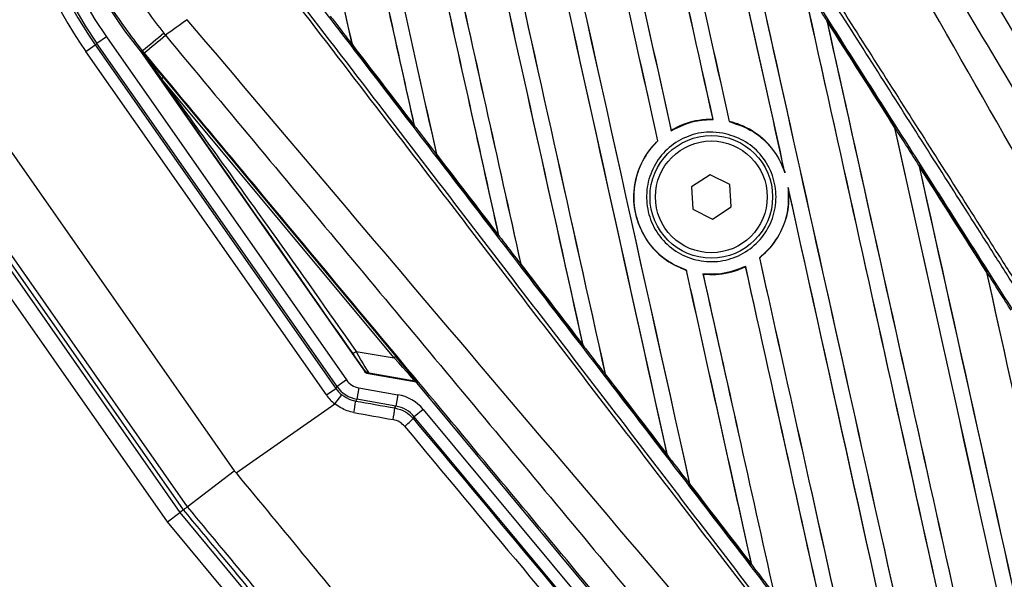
# Model space of a CAD drawing. Header units: millimetres. Extents: x 0 to 420, y 0 to 309.
# Tile 11 of 32: x 66.72 to 71.01, y 300.65 to 303.09. Entities that reach past the tile are written whole.
import ezdxf

# ---------------------------------------------------------------- set-up
doc = ezdxf.new("R2010")
doc.units = ezdxf.units.MM

msp = doc.modelspace()

# ---------------------------------------------------------------- linework, layer by layer
at = {"color": 7, "linetype": 'Continuous', "lineweight": 25}
for p, q in [((70.23468, 303.08925), (70.53204, 302.62193)), ((70.23472, 303.0891), (70.23468, 303.08925)), ((70.23472, 303.0891), (70.23553, 303.08677)), ((67.0936, 303.01629), (67.0523, 302.98737)), ((67.0936, 303.01629), (68.14045, 301.52123)), ((67.00387, 302.95346), (67.04516, 302.98237)), ((67.04516, 302.98237), (67.0523, 302.98737)), ((67.04516, 302.98237), (68.09409, 301.48436)), ((68.09915, 301.49231), (67.0523, 302.98737)), ((68.1645, 302.98381), (68.16462, 302.9846)), ((68.16451, 302.98378), (68.1645, 302.98381)), ((68.1645, 302.98381), (68.43759, 302.62808)), ((68.43761, 302.62801), (68.16451, 302.98378)), ((68.05279, 301.45544), (67.00387, 302.95346)), ((67.25143, 302.95525), (67.2454, 302.95022)), ((67.2456, 302.94997), (67.2454, 302.95022)), ((67.2456, 302.94997), (67.24558, 302.94996)), ((67.25007, 302.94916), (67.24558, 302.94996)), ((67.24558, 302.94996), (68.22306, 301.55397)), ((67.2456, 302.94997), (67.25037, 302.94934)), ((67.25007, 302.94916), (67.25037, 302.94934)), ((67.25845, 302.94684), (67.25143, 302.95525)), ((67.3418, 302.83978), (67.33394, 302.83323)), ((68.34783, 301.61717), (67.33394, 302.83323)), ((67.3418, 302.83978), (68.3557, 301.62372)), ((66.57911, 302.65604), (67.65132, 301.12475)), ((68.43688, 302.62995), (68.43759, 302.62808)), ((68.43759, 302.62808), (68.43761, 302.62801)), ((69.73904, 302.65726), (69.73947, 302.65666)), ((69.80925, 302.64769), (69.80943, 302.64826)), ((69.5564, 302.60779), (69.55653, 302.60856)), ((70.53198, 302.62084), (70.53207, 302.62176)), ((70.53204, 302.62193), (70.53207, 302.62176)), ((69.49808, 302.56389), (69.49848, 302.56345)), ((66.36744, 302.50783), (67.44584, 300.96771)), ((68.53253, 302.50444), (68.53265, 302.50523)), ((68.53253, 302.50439), (68.53253, 302.50444)), ((68.80533, 302.14915), (68.53253, 302.50439)), ((66.33419, 302.48455), (67.41387, 300.94261)), ((67.42983, 300.9548), (66.35063, 302.49606)), ((70.63662, 302.45754), (70.93326, 301.99118)), ((70.6367, 302.45727), (70.63662, 302.45754)), ((70.6367, 302.45727), (70.63749, 302.45497)), ((67.3604, 300.90177), (66.27913, 302.44599)), ((69.72578, 302.416), (69.64472, 302.36265)), ((69.81251, 302.37248), (69.72578, 302.416)), ((70.05064, 302.43159), (70.05266, 302.42381)), ((69.81818, 302.27561), (69.81251, 302.37248)), ((69.64472, 302.36265), (69.6504, 302.26578)), ((70.06691, 302.35943), (70.06836, 302.35152)), ((69.6504, 302.26578), (69.73713, 302.22226)), ((69.73713, 302.22226), (69.81818, 302.27561)), ((68.80459, 302.15111), (68.80529, 302.14926)), ((68.80529, 302.14926), (68.80533, 302.14915)), ((68.90057, 302.02522), (68.90069, 302.026)), ((68.90058, 302.02513), (68.90057, 302.02522)), ((69.17291, 301.67063), (68.90058, 302.02513)), ((69.94145, 302.05354), (69.94105, 302.05398)), ((69.62347, 301.99895), (69.6233, 301.99839)), ((69.69549, 301.98252), (69.69505, 301.98316)), ((69.88128, 302.01617), (69.88114, 302.01544)), ((70.93323, 301.98995), (70.93331, 301.99085)), ((70.93326, 301.99118), (70.93331, 301.99085)), ((68.1826, 301.64576), (68.34783, 301.61717)), ((69.17217, 301.67264), (69.17286, 301.67081)), ((69.17286, 301.67081), (69.17291, 301.67063)), ((68.3557, 301.62372), (68.34783, 301.61717)), ((68.14045, 301.52123), (68.09915, 301.49231)), ((68.22775, 301.55098), (68.4365, 301.51417)), ((68.43777, 301.51636), (68.2395, 301.55066)), ((68.4365, 301.51417), (68.43777, 301.51636)), ((69.26864, 301.54616), (69.26876, 301.54693)), ((69.26866, 301.546), (69.26864, 301.54616)), ((69.26864, 301.54616), (69.54029, 301.19272)), ((68.05279, 301.45544), (68.09409, 301.48436)), ((68.09409, 301.48436), (68.09915, 301.49231)), ((68.19469, 301.48667), (68.18593, 301.43703)), ((68.19469, 301.48667), (68.36503, 301.45664)), ((68.44976, 301.50941), (68.44849, 301.50723)), ((71.0112, 298.43352), (68.44849, 301.50723)), ((68.08919, 301.41676), (68.12056, 301.45622)), ((68.18593, 301.43703), (68.18087, 301.42908)), ((68.35628, 301.40699), (68.18593, 301.43703)), ((68.36503, 301.45664), (68.35628, 301.40699)), ((67.65895, 301.1155), (68.08919, 301.41676)), ((68.35165, 301.39901), (68.35628, 301.40699)), ((68.47505, 301.3928), (68.43629, 301.36056)), ((68.47505, 301.3928), (71.06881, 298.27415)), ((68.43629, 301.36056), (68.43168, 301.35261)), ((70.17215, 299.27342), (68.43629, 301.36056)), ((69.53961, 301.19452), (69.54029, 301.19272)), ((69.54029, 301.19272), (69.54037, 301.19242)), ((67.44582, 300.96769), (67.65132, 301.12475)), ((67.65132, 301.12475), (67.65895, 301.1155)), ((69.63673, 301.06726), (69.63685, 301.06801)), ((69.63678, 301.06698), (69.63673, 301.06726)), ((69.63673, 301.06726), (69.90758, 300.71499)), ((69.90771, 300.7145), (69.63678, 301.06698)), ((67.42983, 300.9548), (67.41387, 300.94261)), ((67.42983, 300.9548), (67.42983, 300.9548)), ((67.3604, 300.90177), (67.41387, 300.94261)), ((67.41387, 300.94261), (68.70726, 299.38748)), ((68.65237, 299.34835), (67.3604, 300.90177)), ((69.90691, 300.71675), (69.90758, 300.71499)), ((69.90758, 300.71499), (69.90771, 300.7145))]:
    msp.add_line(p, q, dxfattribs=at)
at = {"color": 7, "linetype": 'Continuous', "lineweight": 25, "flags": 128}
msp.add_lwpolyline([(67.25007, 302.94916), (67.29704, 302.88424), (67.33394, 302.83323)], dxfattribs=at)
at = {"color": 7, "linetype": 'Continuous', "lineweight": 25}
for radius in [0.26734, 0.2437]:
    msp.add_circle((69.73145, 302.31913), radius, dxfattribs=at)
for centre, radius, start, end in [((68.53607, 304.02632), 5.04215, 35, 215), ((68.53607, 304.02632), 4.97739, 35, 215), ((68.53607, 304.02632), 4.80942, 35, 215), ((68.53607, 304.02632), 2.75521, 35, 215), ((68.53607, 304.02632), 2.68799, 35, 215), ((68.53607, 304.02632), 2.66792, 35, 215), ((68.53607, 304.02632), 2.64741, 35, 215), ((68.53607, 304.02632), 2.38901, 35, 215), ((68.53607, 304.02632), 1.87047, 35, 215), ((68.53607, 304.02632), 1.82006, 35, 215), ((68.53607, 304.02632), 1.81135, 35, 215), ((68.53607, 304.02632), 1.76093, 35, 215), ((68.53607, 304.02632), 1.68042, 30.18028, 219.81972), ((78.67682, 287.25881), 19.41166, 125.349329, 125.694477), ((178.49577, 169.67419), 173.60629, 129.8107087, 129.8503939), ((25.48844, 353.19071), 65.33896, 309.7382817, 309.8437242), ((68.13919, 301.70289), 0.07176, 293.48217, 307.22881), ((68.43427, 301.49649), 0.02017, 39.82136, 79.99836), ((66.59638, 301.6693), 1.6026, 349.56189, 351.37934), ((67.7205, 301.47074), 0.63521, 348.8702, 353.51655), ((68.17956, 301.59563), 0.35018, 307.7651, 316.05279)]:
    msp.add_arc(centre, radius, start, end, dxfattribs=at)
for centre, major_axis, ratio, start_param, end_param in [((68.90179, 304.11097), (-13.50076, 60.90577), 0.0080625, 4.6867314, 4.7157288), ((68.90179, 304.11097), (-13.50864, 60.94129), 0.0080625, 4.6867355, 4.7157288), ((69.85253, 304.77668), (-13.50864, 60.94129), 0.0080625, 1.5759992, 1.6039513), ((69.85253, 304.77668), (-13.50076, 60.90577), 0.0080625, 1.576043, 1.6039624), ((69.62602, 304.61808), (-13.50864, 60.94129), 0.0080625, 1.5741362, 1.6020023), ((69.62602, 304.61808), (-13.50076, 60.90577), 0.0080625, 1.5741362, 1.602009), ((68.67528, 303.95236), (-13.50076, 60.90577), 0.0080625, 4.6878027, 4.7157288), ((68.67528, 303.95236), (-13.50864, 60.94129), 0.0080625, 4.6878089, 4.7157288), ((69.39951, 304.45947), (-13.50864, 60.94129), 0.0080625, 1.5741362, 1.6247061), ((69.39951, 304.45947), (-13.50076, 60.90577), 0.0080625, 1.5741362, 1.6247216), ((69.1283, 304.26957), (-13.50076, 60.90577), 0.0080625, 4.6804198, 4.7042351), ((69.1283, 304.26957), (-13.50864, 60.94129), 0.0080625, 4.6803096, 4.7042548), ((70.07904, 304.93529), (-13.50864, 60.94129), 0.0080625, 1.5889473, 1.6561698), ((70.07904, 304.93529), (-13.50076, 60.90577), 0.0080625, 1.5889989, 1.6561903), ((68.44877, 303.79376), (-13.50076, 60.90577), 0.0080625, 4.6679124, 4.70873), ((68.44877, 303.79376), (-13.50864, 60.94129), 0.0080625, 4.6679028, 4.7087439), ((67.76924, 303.31795), (-13.50076, 60.90577), 0.0080625, 4.6993054, 4.7157288), ((67.76924, 303.31795), (-13.50864, 60.94129), 0.0080625, 4.6992803, 4.7157288), ((69.173, 304.30087), (-13.50864, 60.94129), 0.0080625, 1.5811211, 1.6142297), ((69.173, 304.30087), (-13.50076, 60.90577), 0.0080625, 1.5811349, 1.6142408), ((68.49347, 303.82506), (-13.50864, 60.94129), 0.0080625, 1.5741362, 1.5828143), ((68.49347, 303.82506), (-13.50076, 60.90577), 0.0080625, 1.5741362, 1.5828089), ((68.22226, 303.63516), (-13.50076, 60.90577), 0.0080625, 4.678374, 4.70873), ((68.22226, 303.63516), (-13.50864, 60.94129), 0.0080625, 4.6783598, 4.7087439), ((68.94649, 304.14227), (-13.50864, 60.94129), 0.0080625, 1.5811211, 1.6037566), ((68.94649, 304.14227), (-13.50076, 60.90577), 0.0080625, 1.5811349, 1.6037626), ((67.99575, 303.47655), (-13.50076, 60.90577), 0.0080625, 4.688838, 4.70873), ((67.99575, 303.47655), (-13.50864, 60.94129), 0.0080625, 4.6888185, 4.7087439), ((68.71998, 303.98366), (-13.50864, 60.94129), 0.0080625, 1.5811211, 1.5932852), ((68.71998, 303.98366), (-13.50076, 60.90577), 0.0080625, 1.5811349, 1.5932856), ((69.35481, 304.42818), (-13.50076, 60.90577), 0.0080625, 4.6260664, 4.6912803), ((69.35481, 304.42818), (-13.50864, 60.94129), 0.0080625, 4.6260612, 4.6913082), ((70.30555, 305.09389), (-13.50864, 60.94129), 0.0080625, 1.6019097, 1.6666749), ((70.30555, 305.09389), (-13.50076, 60.90577), 0.0080625, 1.6019696, 1.6666926), ((68.54834, 303.86348), (-30.9962, 48.65571), 0.0174384, 4.6757396, 4.6853172), ((68.68489, 303.95909), (-35.12009, 45.76813), 0.0174384, 1.5787074, 1.5864581), ((69.58132, 304.58678), (-13.50076, 60.90577), 0.0080625, 4.6335606, 4.6783179), ((69.58132, 304.58678), (-13.50864, 60.94129), 0.0080625, 4.6335933, 4.6783545), ((68.68489, 303.95909), (-35.12009, 45.76813), 0.0174384, 1.5891842, 1.5969256), ((70.53206, 305.25249), (-13.50864, 60.94129), 0.0080625, 1.6148882, 1.6550317), ((70.53206, 305.25249), (-13.50076, 60.90577), 0.0080625, 1.6149572, 1.6550624), ((68.54834, 303.86348), (-30.9962, 48.65571), 0.0174384, 4.6627672, 4.6723296), ((69.1283, 304.26957), (-13.50864, 60.94129), 0.0080625, 4.6365269, 4.6792527), ((69.1283, 304.26957), (-13.50076, 60.90577), 0.0080625, 4.6365302, 4.6791045), ((68.68489, 303.95909), (-35.12009, 45.76813), 0.0174384, 1.5996611, 1.6073895), ((69.85253, 304.77668), (-13.50864, 60.94129), 0.0080625, 1.6137014, 1.6456745), ((69.85253, 304.77668), (-13.50076, 60.90577), 0.0080625, 1.6137346, 1.6456952), ((68.67528, 303.95236), (-13.50076, 60.90577), 0.0080625, 4.657452, 4.6785144), ((68.67528, 303.95236), (-13.50864, 60.94129), 0.0080625, 4.657446, 4.6785423), ((69.62602, 304.61808), (-13.50864, 60.94129), 0.0080625, 1.6122595, 1.6351872), ((69.62602, 304.61808), (-13.50076, 60.90577), 0.0080625, 1.6122952, 1.635206), ((68.90179, 304.11097), (-13.50076, 60.90577), 0.0080625, 4.6469916, 4.676189), ((68.90179, 304.11097), (-13.50864, 60.94129), 0.0080625, 4.6469879, 4.676221), ((69.80783, 304.74538), (-13.50076, 60.90577), 0.0080625, 4.6351392, 4.6653454), ((69.80783, 304.74538), (-13.50864, 60.94129), 0.0080625, 4.6351756, 4.6653921), ((68.16334, 301.70029), (-0.07657, 0.14961), 0.0487304, 1.918813, 3.0956999), ((68.13581, 301.68101), (-0.08199, 0.11653), 0.0065928, 3.1443057, 4.3211926), ((68.28047, 301.68002), (-0.15743, 0.16362), 0.0239119, 3.1183319, 4.2952188), ((68.29596, 301.69294), (-0.15379, 0.18353), 0.0060141, 3.1437754, 4.3206622), ((68.20929, 301.56944), (-0.04516, -0.07089), 0.9998216, 5.8905493, 6.6758213), ((68.433, 301.49431), (0.01011, 0.01745), 0.9999568, 5.9325602, 6.6338104), ((68.68489, 303.95909), (-35.12009, 45.76813), 0.0174384, 1.6101394, 1.6178511), ((68.20424, 301.56152), (0.07227, 0.11344), 0.9996878, 2.7489567, 3.0372637), ((68.20929, 301.56944), (0.07225, 0.11341), 0.9999554, 2.7489567, 3.5342286), ((68.20424, 301.56152), (-0.09935, -0.15595), 0.9998216, 5.8905493, 6.1788563), ((68.20696, 301.54274), (9.29387, -1.6373), 0.0123407, 4.7117561, 4.7301318), ((68.3329, 301.27454), (0.0928, 0.15994), 0.9998272, 5.9319936, 6.634377), ((68.3329, 301.27454), (0.0675, 0.11633), 0.9996977, 5.9319936, 6.634377), ((68.1982, 301.49309), (9.32278, -1.67861), 0.0123404, 4.711849, 4.7302248), ((68.3649, 301.61491), (-4.28146, 5.14763), 0.0173951, 1.6073012, 1.846934), ((68.32614, 301.58267), (-4.31038, 5.18894), 0.0172664, 1.6073226, 1.8469555), ((68.68489, 303.95909), (-35.12009, 45.76813), 0.0174384, 1.6206202, 1.6283115)]:
    msp.add_ellipse(centre, major_axis=major_axis, ratio=ratio, start_param=start_param, end_param=end_param, dxfattribs=at)
for points, knots in [([(67.25143, 302.95525), (67.19985, 303.0231), (67.09668, 303.15879), (66.97904, 303.39693), (66.89656, 303.65821), (66.8577, 303.93875), (66.86727, 304.22169), (66.92332, 304.49919), (67.02593, 304.76318), (67.17106, 305.00591), (67.35373, 305.2231), (67.50237, 305.33862), (67.57669, 305.39638)], [0, 0, 0, 0, 0.0923125, 0.1846249, 0.286552, 0.388479, 0.4904049, 0.5923308, 0.6942564, 0.796182, 0.898091, 1, 1, 1, 1]), ([(67.64568, 305.29793), (67.57669, 305.24432), (67.43872, 305.1371), (67.26921, 304.93548), (67.13449, 304.71022), (67.03926, 304.46521), (66.98723, 304.20766), (66.97833, 303.94505), (67.01442, 303.68466), (67.09097, 303.44217), (67.20014, 303.22115), (67.2959, 303.09523), (67.34377, 303.03227)], [0, 0, 0, 0, 0.1019155, 0.2038336, 0.305753, 0.4076712, 0.509602, 0.6115312, 0.7134615, 0.8153929, 0.9076964, 1, 1, 1, 1]), ([(69.98742, 304.85769), (70.1879, 304.51301), (70.58885, 303.82364), (71.19033, 302.79006), (71.97403, 301.44381), (72.55605, 300.44482), (72.93806, 299.78914)], [0, 0, 0, 0, 0.20362021, 0.40724063, 0.61094774, 1, 1, 1, 1]), ([(72.83955, 299.71936), (72.456, 300.37499), (71.87142, 301.37427), (71.09459, 302.72838), (70.46577, 303.74676), (70.12887, 304.48178), (69.88351, 304.79718), (69.88351, 304.79718)], [0, 0, 0, 0, 0.38876695, 0.59252789, 0.79628932, 0.99999932, 1, 1, 1, 1]), ([(72.67481, 299.60462), (72.66483, 299.6252), (72.60321, 299.7522), (72.30346, 300.28884), (71.68907, 301.39246), (70.78918, 302.9753), (70.1213, 304.14547), (69.78716, 304.73091)], [0, 0, 0, 0, 0.0117013, 0.0722088, 0.3141935, 0.6568871, 1, 1, 1, 1]), ([(72.5763, 299.53972), (72.46461, 299.71504), (72.2174, 300.10304), (71.83404, 300.70473), (71.42632, 301.34465), (71.12021, 301.8251), (70.81408, 302.30558), (70.50796, 302.78605), (70.01213, 303.56427), (69.65227, 304.12907), (69.42859, 304.48015)], [0, 0, 0, 0, 0.1067875, 0.2363437, 0.3660007, 0.4956801, 0.5280685, 0.6576247, 0.7871808, 1, 1, 1, 1]), ([(69.44063, 304.48782), (69.66434, 304.13671), (70.02424, 303.57185), (70.52013, 302.79356), (70.82629, 302.31304), (71.13245, 301.83252), (71.4386, 301.35202), (71.84636, 300.71204), (72.22977, 300.11029), (72.477, 299.72225), (72.58871, 299.54692)], [0, 0, 0, 0, 0.2128192, 0.3423754, 0.4719316, 0.50432, 0.6339994, 0.7636564, 0.8932125, 1, 1, 1, 1]), ([(69.37694, 304.44725), (69.41695, 304.38444), (69.617, 304.07042), (69.97697, 303.50511), (70.45659, 302.75148), (70.93572, 301.99813), (71.33451, 301.37074), (71.73285, 300.74378), (72.10175, 300.16289), (72.39045, 299.70798), (72.52033, 299.50332)], [0, 0, 0, 0, 0.0380636, 0.1903223, 0.342581, 0.4948397, 0.6470984, 0.723226, 0.8754847, 1, 1, 1, 1]), ([(71.37854, 298.79387), (71.24566, 298.96643), (70.93193, 299.37384), (70.52728, 299.89963), (70.07437, 300.48838), (69.62121, 301.0777), (69.07717, 301.7856), (68.53302, 302.49405), (68.12493, 303.02566), (67.89826, 303.32105), (67.85293, 303.38012)], [0, 0, 0, 0, 0.1133009, 0.26751, 0.3446127, 0.4988218, 0.6530308, 0.8072398, 0.9614489, 1, 1, 1, 1]), ([(71.35923, 298.68604), (71.23269, 298.85097), (70.95261, 299.21602), (70.51828, 299.78211), (70.05636, 300.38416), (69.70955, 300.83619), (69.36272, 301.28824), (69.01589, 301.74028), (68.45414, 302.47246), (68.04644, 303.00384), (67.79302, 303.33415)], [0, 0, 0, 0, 0.1067875, 0.2363437, 0.3660006, 0.49568, 0.5280684, 0.6576246, 0.7871807, 1, 1, 1, 1]), ([(67.80434, 303.34284), (68.05775, 303.01257), (68.46541, 302.48124), (69.02711, 301.74915), (69.37391, 301.29716), (69.72071, 300.84516), (70.06749, 300.39318), (70.52937, 299.79119), (70.96366, 299.22516), (71.24371, 298.86015), (71.37024, 298.69523)], [0, 0, 0, 0, 0.2128192, 0.3423754, 0.4719315, 0.5043199, 0.6339993, 0.7636563, 0.8932125, 1, 1, 1, 1]), ([(70.23468, 303.08925), (70.22927, 303.09774), (70.20226, 303.14019), (70.16763, 303.19459), (70.1384, 303.24051), (70.13079, 303.25247)], [0, 0, 0, 0, 0.15604771, 0.78023889, 1, 1, 1, 1]), ([(68.06976, 303.10722), (68.07589, 303.09923), (68.10747, 303.05809), (68.13905, 303.01694), (68.16451, 302.98378)], [0, 0, 0, 0, 0.1939728, 1, 1, 1, 1]), ([(71.27557, 298.62486), (71.25965, 298.64128), (71.16138, 298.74262), (70.75963, 299.20783), (69.9327, 300.16264), (68.75309, 301.54962), (67.88192, 302.57744), (67.44607, 303.09166)], [0, 0, 0, 0, 0.01170126, 0.07220884, 0.31419353, 0.65688711, 1, 1, 1, 1]), ([(70.53207, 302.62176), (70.50514, 302.66409), (70.40604, 302.81986), (70.30691, 302.97565), (70.23472, 303.0891)], [0, 0, 0, 0, 0.2718129, 1, 1, 1, 1]), ([(67.34377, 303.03227), (67.34633, 303.02959), (67.34888, 303.02691), (67.35084, 303.02379), (67.35084, 303.02379)], [0, 0, 0, 0, 0.9996347, 1, 1, 1, 1]), ([(67.35084, 303.02379), (67.35084, 303.02379), (67.6066, 302.7167), (68.11871, 302.10285), (68.88591, 301.18197), (69.88466, 299.98306), (70.6254, 299.09317), (71.11141, 298.5093)], [0, 0, 0, 0, 0.0000007, 0.2037107, 0.4074721, 0.6112331, 1, 1, 1, 1]), ([(68.16778, 301.63708), (67.99641, 301.88207), (67.69036, 302.31958), (67.38461, 302.75678), (67.25007, 302.94916)], [0, 0, 0, 0, 0.5599728, 1, 1, 1, 1]), ([(67.25037, 302.94934), (67.25096, 302.94864), (67.25246, 302.94684), (67.25537, 302.94336), (67.25976, 302.93812), (67.2663, 302.93029), (67.27604, 302.91862), (67.29057, 302.90121), (67.313, 302.87433), (67.33082, 302.85295), (67.3418, 302.83978)], [0, 0, 0, 0, 0.0199034, 0.0510155, 0.0969562, 0.1650388, 0.266176, 0.4166536, 0.6407761, 1, 1, 1, 1]), ([(71.01214, 298.44059), (70.52666, 299.02382), (69.78709, 299.91229), (68.79007, 301.10917), (68.02454, 302.02788), (67.51377, 302.64056), (67.25845, 302.94684)], [0, 0, 0, 0, 0.3890527, 0.5926729, 0.7963808, 1, 1, 1, 1]), ([(67.33394, 302.83323), (67.49368, 302.61245), (67.77893, 302.21823), (68.05926, 301.82067), (68.1826, 301.64576)], [0, 0, 0, 0, 0.5600252, 1, 1, 1, 1]), ([(68.43761, 302.62801), (68.44374, 302.62003), (68.47538, 302.57882), (68.50702, 302.53761), (68.53253, 302.50439)], [0, 0, 0, 0, 0.1936854, 1, 1, 1, 1]), ([(69.5564, 302.60779), (69.59062, 302.6247), (69.64868, 302.65339), (69.71304, 302.65571), (69.73947, 302.65666)], [0, 0, 0, 0, 0.5894269, 1, 1, 1, 1]), ([(69.73904, 302.65726), (69.71821, 302.65656), (69.65947, 302.65461), (69.5977, 302.63263), (69.56078, 302.61104), (69.55653, 302.60856)], [0, 0, 0, 0, 0.3272237, 0.9225469, 1, 1, 1, 1]), ([(69.80925, 302.64769), (69.84522, 302.63538), (69.91731, 302.61071), (70.00223, 302.53104), (70.03991, 302.46232), (70.05223, 302.42511), (70.05266, 302.42381)], [0, 0, 0, 0, 0.3283471, 0.658119, 0.9880092, 1, 1, 1, 1]), ([(70.05064, 302.43159), (70.0433, 302.44942), (70.0215, 302.50237), (69.95943, 302.57714), (69.87922, 302.6283), (69.82607, 302.6435), (69.80943, 302.64826)], [0, 0, 0, 0, 0.1712904, 0.5087548, 0.8462025, 1, 1, 1, 1]), ([(69.7818, 302.5971), (69.81249, 302.58835), (69.87387, 302.57086), (69.94834, 302.50786), (69.99875, 302.42583), (70.01889, 302.33116), (70.00662, 302.2353), (69.96328, 302.14889), (69.89381, 302.08174), (69.80607, 302.04137), (69.70993, 302.03229), (69.61619, 302.05554), (69.53539, 302.10851), (69.47666, 302.18528), (69.44666, 302.27718), (69.4488, 302.37383), (69.4828, 302.46428), (69.54485, 302.53848), (69.62778, 302.58749), (69.71096, 302.60542), (69.76212, 302.59941), (69.7818, 302.5971)], [0, 0, 0, 0, 0.0537008, 0.107401, 0.161118, 0.214849, 0.268575, 0.3222758, 0.3759418, 0.429583, 0.4832243, 0.5368906, 0.5905915, 0.6443177, 0.6980486, 0.7517655, 0.8054595, 0.8591318, 0.9127903, 0.9664454, 1, 1, 1, 1]), ([(70.63662, 302.45754), (70.63122, 302.46603), (70.60422, 302.50848), (70.56936, 302.56328), (70.5399, 302.60958), (70.53204, 302.62193)], [0, 0, 0, 0, 0.1549567, 0.7747838, 1, 1, 1, 1]), ([(69.49808, 302.56389), (69.49204, 302.55785), (69.45923, 302.52505), (69.41353, 302.45192), (69.38732, 302.33942), (69.39995, 302.22416), (69.45014, 302.12027), (69.52772, 302.04006), (69.593, 302.0116), (69.6233, 301.99839)], [0, 0, 0, 0, 0.037003, 0.2010348, 0.3650919, 0.5292097, 0.6934103, 0.8576873, 1, 1, 1, 1]), ([(69.62347, 301.99895), (69.59606, 302.01065), (69.53368, 302.03727), (69.45629, 302.1128), (69.40328, 302.21515), (69.38746, 302.32993), (69.41061, 302.44297), (69.45572, 302.52001), (69.49037, 302.55521), (69.49848, 302.56345)], [0, 0, 0, 0, 0.1286936, 0.2929509, 0.4572451, 0.621517, 0.7857166, 0.9498324, 1, 1, 1, 1]), ([(68.53253, 302.50444), (68.5342, 302.50227), (68.62512, 302.38386), (68.71604, 302.26547), (68.80529, 302.14926)], [0, 0, 0, 0, 0.0183639, 1, 1, 1, 1]), ([(70.93331, 301.99085), (70.9323, 301.99245), (70.83346, 302.14789), (70.73457, 302.30338), (70.6367, 302.45727)], [0, 0, 0, 0, 0.0102907, 1, 1, 1, 1]), ([(70.06691, 302.35943), (70.06828, 302.33632), (70.0719, 302.27532), (70.04504, 302.17793), (69.99391, 302.09958), (69.95314, 302.06441), (69.94105, 302.05398)], [0, 0, 0, 0, 0.20128692, 0.53121859, 0.86098152, 1, 1, 1, 1]), ([(69.94145, 302.05354), (69.94693, 302.05806), (69.98164, 302.08663), (70.03346, 302.15324), (70.07028, 302.25446), (70.06895, 302.32201), (70.06836, 302.35152)], [0, 0, 0, 0, 0.0633447, 0.4007335, 0.7381907, 1, 1, 1, 1]), ([(68.80533, 302.14915), (68.81146, 302.14117), (68.84321, 302.09983), (68.87496, 302.05849), (68.90058, 302.02513)], [0, 0, 0, 0, 0.19305367, 1, 1, 1, 1]), ([(68.90057, 302.02522), (68.96089, 301.9467), (69.05166, 301.82855), (69.14242, 301.71043), (69.17286, 301.67081)], [0, 0, 0, 0, 0.6645692, 1, 1, 1, 1]), ([(69.88128, 302.01617), (69.84585, 302.00229), (69.78567, 301.97873), (69.72146, 301.98187), (69.69505, 301.98316)], [0, 0, 0, 0, 0.5886716, 1, 1, 1, 1]), ([(69.69549, 301.98252), (69.71398, 301.98147), (69.77032, 301.97825), (69.83398, 301.99339), (69.87471, 302.01243), (69.88114, 302.01544)], [0, 0, 0, 0, 0.2914904, 0.8881008, 1, 1, 1, 1]), ([(71.03879, 301.82523), (71.03339, 301.83372), (71.0064, 301.87616), (70.97122, 301.93148), (70.94144, 301.97831), (70.93326, 301.99118)], [0, 0, 0, 0, 0.1534731, 0.767366, 1, 1, 1, 1]), ([(69.17291, 301.67063), (69.17904, 301.66265), (69.21096, 301.6211), (69.24288, 301.57956), (69.26866, 301.546)], [0, 0, 0, 0, 0.1920833, 1, 1, 1, 1]), ([(68.22306, 301.55397), (68.22138, 301.55693), (68.2184, 301.56219), (68.21798, 301.56378), (68.2178, 301.56448)], [0, 0, 0, 0, 0.560586, 1, 1, 1, 1]), ([(68.2178, 301.56448), (68.22114, 301.56073), (68.22711, 301.55402), (68.23571, 301.55169), (68.2395, 301.55066)], [0, 0, 0, 0, 0.56, 1, 1, 1, 1]), ([(68.22306, 301.55397), (68.22344, 301.5535), (68.22435, 301.5524), (68.22603, 301.55139), (68.22729, 301.55109), (68.22775, 301.55098)], [0, 0, 0, 0, 0.31939567, 0.74819126, 1, 1, 1, 1]), ([(68.2395, 301.55066), (68.23843, 301.55052), (68.23651, 301.55028), (68.23043, 301.55077), (68.22775, 301.55098)], [0, 0, 0, 0, 0.5593923, 1, 1, 1, 1]), ([(69.54037, 301.19242), (69.4663, 301.2888), (69.37574, 301.40665), (69.28516, 301.52453), (69.26866, 301.546)], [0, 0, 0, 0, 0.8178524, 1, 1, 1, 1]), ([(68.12056, 301.45622), (68.13327, 301.4478), (68.15203, 301.43537), (68.17384, 301.43061), (68.18087, 301.42908)], [0, 0, 0, 0, 0.6776405, 1, 1, 1, 1]), ([(68.17245, 301.37895), (68.16275, 301.3811), (68.13263, 301.3878), (68.10674, 301.40506), (68.08919, 301.41676)], [0, 0, 0, 0, 0.3219742, 1, 1, 1, 1]), ([(68.35165, 301.39901), (68.36763, 301.3946), (68.39842, 301.38611), (68.42088, 301.36349), (68.43168, 301.35261)], [0, 0, 0, 0, 0.519257, 1, 1, 1, 1]), ([(68.39402, 301.31881), (68.38723, 301.32566), (68.37313, 301.3399), (68.35379, 301.34531), (68.34376, 301.34812)], [0, 0, 0, 0, 0.4812375, 1, 1, 1, 1]), ([(69.54037, 301.19242), (69.5465, 301.18444), (69.57864, 301.14262), (69.61077, 301.10081), (69.63678, 301.06698)], [0, 0, 0, 0, 0.1907829, 1, 1, 1, 1]), ([(67.65895, 301.1155), (67.76231, 300.99029), (67.96092, 300.74966), (68.25929, 300.3871), (68.54828, 300.0352), (68.73937, 299.80177), (68.83239, 299.68814)], [0, 0, 0, 0, 0.2602274, 0.5000726, 0.7566382, 1, 1, 1, 1]), ([(67.42983, 300.95481), (67.43071, 300.95557), (67.43233, 300.95698), (67.4403, 300.96329), (67.44513, 300.96714), (67.44581, 300.96769)], [0, 0, 0, 0, 0.49983, 0.9295931, 1, 1, 1, 1]), ([(68.57016, 299.57701), (68.49016, 299.67411), (68.32985, 299.86868), (68.08479, 300.16527), (67.83709, 300.46444), (67.61843, 300.72798), (67.48238, 300.89161), (67.42983, 300.9548)], [0, 0, 0, 0, 0.21556654, 0.43192681, 0.64749305, 0.86385155, 1, 1, 1, 1]), ([(67.44581, 300.96769), (67.49862, 300.90414), (67.6352, 300.73976), (67.85528, 300.47435), (68.1044, 300.1733), (68.35146, 299.87412), (68.51287, 299.67809), (68.59372, 299.5799)], [0, 0, 0, 0, 0.135919, 0.3515459, 0.5679645, 0.7835858, 1, 1, 1, 1]), ([(69.90771, 300.7145), (69.91384, 300.70653), (69.94556, 300.66527), (69.97797, 300.62311), (70.00424, 300.58894), (70.00493, 300.58804)], [0, 0, 0, 0, 0.1891642, 0.9787735, 1, 1, 1, 1])]:
    msp.add_open_spline(points, degree=3, knots=knots, dxfattribs=at)

doc.saveas('drawing.dxf')
